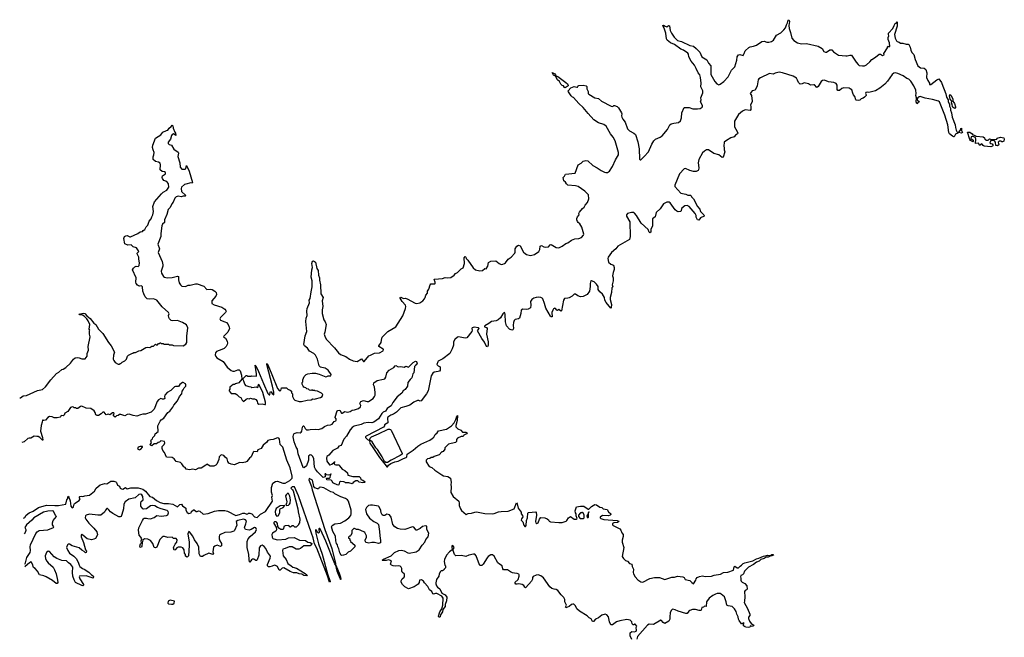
# Model space of a CAD drawing. Extents: x 2240384 to 2404287, y 351326 to 526670.
# Tile 172 of 256: x 2253239 to 2268573, y 458944 to 468563. Entities that reach past the tile are written whole.
import ezdxf

# ---------------------------------------------------------------- set-up
doc = ezdxf.new("R2010")
doc.units = 0

msp = doc.modelspace()

# ---------------------------------------------------------------- linework, layer by layer
at = {"layer": '0CON20XD'}
for points in [[(2257799, 464801), (2257815, 464810), (2257846, 464786), (2257869, 464689), (2257889, 464655), (2257893, 464585), (2257906, 464545), (2257906, 464505), (2257924, 464435), (2257931, 464295), (2257968, 464238), (2257949, 464185), (2257962, 464095), (2257952, 464045), (2257952, 463985), (2257975, 463888), (2257995, 463857), (2258010, 463815), (2257991, 463699), (2257980, 463665), (2257989, 463635), (2258013, 463585), (2258141, 463451), (2258205, 463374), (2258235, 463350), (2258318, 463315), (2258378, 463278), (2258435, 463248), (2258495, 463242), (2258565, 463282), (2258595, 463238), (2258605, 463237), (2258675, 463330), (2258705, 463336), (2258765, 463370), (2258845, 463376), (2258902, 463408), (2258907, 463425), (2258901, 463431), (2258833, 463475), (2258830, 463485), (2258868, 463535), (2258877, 463603), (2258885, 463620), (2258972, 463705), (2259095, 463778), (2259208, 463952), (2259246, 464064), (2259253, 464097), (2259250, 464115), (2259196, 464175), (2259166, 464225), (2259165, 464237), (2259175, 464240), (2259215, 464223), (2259243, 464227), (2259275, 464218), (2259396, 464146), (2259425, 464143), (2259471, 464155), (2259516, 464184), (2259544, 464215), (2259556, 464235), (2259566, 464274), (2259588, 464305), (2259588, 464335), (2259612, 464368), (2259630, 464435), (2259643, 464447), (2259705, 464450), (2259710, 464455), (2259709, 464475), (2259694, 464515), (2259697, 464523), (2259825, 464532), (2259867, 464547), (2259905, 464542), (2259955, 464548), (2260005, 464582), (2260025, 464608), (2260058, 464625), (2260115, 464683), (2260145, 464701), (2260164, 464765), (2260162, 464855), (2260175, 464877), (2260187, 464867), (2260195, 464843), (2260219, 464819), (2260300, 464700), (2260338, 464668), (2260405, 464653), (2260445, 464658), (2260484, 464686), (2260506, 464684), (2260528, 464725), (2260539, 464781), (2260575, 464801), (2260655, 464810), (2260706, 464766), (2260735, 464751), (2260765, 464753), (2260789, 464765), (2260806, 464775), (2260845, 464835), (2260895, 464863), (2260950, 464925), (2260956, 464945), (2260954, 464996), (2260984, 465036), (2261005, 465050), (2261035, 465043), (2261086, 464945), (2261110, 464920), (2261132, 464905), (2261195, 464891), (2261255, 464908), (2261326, 464955), (2261341, 464985), (2261344, 465036), (2261364, 465046), (2261404, 465024), (2261435, 465020), (2261475, 465028), (2261503, 465057), (2261515, 465060), (2261595, 465017), (2261635, 465010), (2261685, 465034), (2261745, 465076), (2261775, 465086), (2261835, 465130), (2261885, 465149), (2261946, 465154), (2261987, 465173), (2262020, 465205), (2262026, 465225), (2261992, 465332), (2261964, 465384), (2261937, 465405), (2261925, 465422), (2261917, 465445), (2261918, 465465), (2261928, 465495), (2261950, 465525), (2261949, 465545), (2261956, 465565), (2262004, 465625), (2262030, 465645), (2262044, 465675), (2262083, 465717), (2262101, 465775), (2262098, 465835), (2262043, 465893), (2261935, 465966), (2261895, 465976), (2261775, 465986), (2261754, 466005), (2261740, 466035), (2261712, 466055), (2261702, 466105), (2261722, 466125), (2261740, 466155), (2261891, 466175), (2261938, 466302), (2261985, 466330), (2262015, 466359), (2262055, 466371), (2262085, 466366), (2262164, 466294), (2262235, 466257), (2262297, 466215), (2262345, 466186), (2262365, 466181), (2262395, 466184), (2262425, 466203), (2262470, 466275), (2262518, 466382), (2262565, 466460), (2262566, 466494), (2262512, 466675), (2262481, 466735), (2262438, 466788), (2262375, 466903), (2262335, 466931), (2262255, 466956), (2262182, 467002), (2262090, 467100), (2262015, 467196), (2261946, 467256), (2261865, 467350), (2261850, 467355), (2261828, 467375), (2261785, 467442), (2261783, 467455), (2261825, 467503), (2261875, 467525), (2261918, 467512), (2261926, 467514), (2261935, 467532), (2261945, 467538), (2262014, 467544), (2262060, 467535), (2262070, 467525), (2262073, 467485), (2262090, 467445), (2262092, 467415), (2262103, 467403), (2262195, 467346), (2262252, 467335), (2262298, 467295), (2262452, 467215), (2262475, 467210), (2262493, 467227), (2262505, 467228), (2262545, 467212), (2262565, 467192), (2262613, 467115), (2262619, 467095), (2262612, 467065), (2262616, 467045), (2262631, 467015), (2262668, 466968), (2262703, 466863), (2262735, 466831), (2262805, 466797), (2262829, 466775), (2262865, 466662), (2262885, 466550), (2262893, 466393), (2262903, 466383), (2262915, 466383), (2262964, 466435), (2263034, 466506), (2263085, 466627), (2263114, 466676), (2263140, 466700), (2263215, 466735), (2263244, 466755), (2263328, 466855), (2263366, 466924), (2263385, 466939), (2263425, 466954), (2263498, 466962), (2263532, 466988), (2263547, 467033), (2263550, 467115), (2263585, 467197), (2263666, 467196), (2263725, 467176), (2263795, 467176), (2263835, 467179), (2263867, 467203), (2263874, 467215), (2263871, 467225), (2263844, 467285), (2263851, 467315), (2263846, 467345), (2263876, 467426), (2263879, 467455), (2263848, 467515), (2263851, 467575), (2263843, 467665), (2263829, 467705), (2263807, 467737), (2263777, 467805), (2263746, 467856), (2263695, 467915), (2263661, 467985), (2263655, 468025), (2263645, 468043), (2263575, 468091), (2263535, 468104), (2263435, 468176), (2263375, 468201), (2263324, 468245), (2263314, 468265), (2263302, 468355), (2263283, 468415), (2263254, 468475), (2263265, 468476), (2263290, 468460), (2263315, 468454), (2263345, 468472), (2263358, 468468), (2263371, 468395), (2263391, 468351), (2263433, 468293), (2263485, 468241), (2263544, 468225), (2263675, 468160), (2263735, 468150), (2263775, 468113), (2263830, 468055), (2263863, 467983), (2263938, 467938), (2263966, 467885), (2264004, 467845), (2264005, 467712), (2264065, 467600), (2264095, 467566), (2264125, 467550), (2264150, 467560), (2264207, 467603), (2264275, 467672), (2264324, 467775), (2264375, 467828), (2264408, 467935), (2264415, 467986), (2264435, 468014), (2264455, 468021), (2264505, 468006), (2264522, 468035), (2264535, 468077), (2264595, 468131), (2264615, 468141), (2264665, 468149), (2264712, 468168), (2264795, 468226), (2264835, 468231), (2264875, 468214), (2264905, 468214), (2264948, 468222), (2264978, 468242), (2265026, 468324), (2265095, 468360), (2265142, 468405), (2265164, 468436), (2265180, 468485), (2265198, 468515), (2265205, 468556), (2265215, 468563), (2265226, 468534), (2265216, 468475), (2265222, 468425), (2265244, 468364), (2265264, 468275), (2265295, 468240), (2265355, 468203), (2265415, 468188), (2265495, 468192), (2265675, 468152), (2265736, 468116), (2265765, 468070), (2265788, 468058), (2265805, 468058), (2265855, 468092), (2265885, 468092), (2265915, 468062), (2265991, 468011), (2266105, 467998), (2266125, 467998), (2266167, 468013), (2266195, 468010), (2266248, 467935), (2266265, 467900), (2266297, 467867), (2266315, 467852), (2266365, 467843), (2266395, 467843), (2266425, 467858), (2266478, 467905), (2266510, 467945), (2266565, 467978), (2266624, 468026), (2266645, 468028), (2266675, 468003), (2266700, 468015), (2266698, 468035), (2266752, 468125), (2266755, 468140), (2266765, 468150), (2266775, 468140), (2266790, 468145), (2266787, 468205), (2266764, 468254), (2266766, 468285), (2266777, 468313), (2266769, 468335), (2266772, 468355), (2266836, 468424), (2266857, 468475), (2266875, 468502), (2266890, 468510), (2266905, 468530), (2266906, 468465), (2266862, 468335), (2266872, 468275), (2266894, 468235), (2266905, 468222), (2266934, 468214), (2266955, 468198), (2266995, 468200), (2267043, 468183), (2267075, 468182), (2267086, 468176), (2267106, 468136), (2267115, 468090), (2267135, 468050), (2267162, 468022), (2267184, 467944), (2267227, 467847), (2267247, 467827), (2267270, 467815), (2267325, 467808), (2267352, 467785), (2267367, 467735), (2267363, 467665), (2267380, 467615), (2267407, 467577), (2267408, 467555), (2267428, 467552), (2267524, 467626), (2267555, 467641), (2267595, 467586), (2267599, 467569), (2267661, 467411), (2267672, 467355), (2267697, 467315), (2267697, 467285), (2267719, 467245), (2267719, 467215), (2267734, 467185), (2267734, 467154), (2267749, 467115), (2267763, 467045), (2267809, 466925), (2267811, 466885), (2267823, 466843), (2267841, 466811), (2267850, 466805), (2267850, 466795), (2267815, 466782), (2267795, 466740), (2267785, 466738), (2267765, 466748), (2267721, 466785), (2267707, 466805), (2267694, 466925), (2267648, 467078), (2267563, 467285), (2267548, 467295), (2267455, 467321), (2267339, 467339), (2267265, 467366), (2267245, 467361), (2267221, 467339), (2267216, 467316), (2267250, 467285), (2267235, 467283), (2267212, 467255), (2267202, 467285), (2267204, 467345), (2267197, 467385), (2267202, 467415), (2267193, 467467), (2267165, 467534), (2267119, 467605), (2267088, 467638), (2267055, 467648), (2267000, 467690), (2266915, 467725), (2266875, 467734), (2266855, 467732), (2266825, 467710), (2266756, 467605), (2266713, 467557), (2266635, 467499), (2266565, 467457), (2266465, 467427), (2266435, 467434), (2266415, 467430), (2266410, 467415), (2266421, 467395), (2266420, 467385), (2266397, 467355), (2266375, 467339), (2266345, 467330), (2266321, 467309), (2266305, 467303), (2266268, 467308), (2266260, 467315), (2266248, 467368), (2266223, 467395), (2266215, 467420)], [(2266215, 467420), (2266199, 467469), (2266175, 467489), (2266155, 467496), (2266075, 467504), (2266045, 467491), (2266005, 467462), (2265980, 467460), (2265972, 467475), (2265972, 467545), (2265955, 467569), (2265920, 467585), (2265835, 467598), (2265775, 467620), (2265743, 467615), (2265719, 467601), (2265673, 467525), (2265655, 467509), (2265617, 467547), (2265605, 467551), (2265557, 467543), (2265524, 467564), (2265455, 467579), (2265425, 467563), (2265395, 467560), (2265367, 467585), (2265355, 467620), (2265335, 467652), (2265286, 467686), (2265118, 467738), (2265065, 467744), (2265005, 467731), (2264975, 467713), (2264915, 467726), (2264775, 467659), (2264749, 467641), (2264739, 467625), (2264725, 467533), (2264692, 467468), (2264675, 467458), (2264645, 467454), (2264616, 467415), (2264635, 467385), (2264646, 467294), (2264645, 467282), (2264620, 467235), (2264627, 467207), (2264627, 467163), (2264615, 467151), (2264535, 467159), (2264495, 467141), (2264436, 467085), (2264374, 466985), (2264373, 466893), (2264415, 466823), (2264423, 466797), (2264420, 466785), (2264385, 466764), (2264365, 466741), (2264315, 466724), (2264246, 466684), (2264213, 466655), (2264203, 466595), (2264211, 466565), (2264210, 466535), (2264220, 466505), (2264195, 466420), (2264180, 466415), (2264128, 466458), (2264050, 466480), (2263966, 466536), (2263935, 466534), (2263905, 466518), (2263875, 466489), (2263818, 466385), (2263804, 466335), (2263814, 466255), (2263813, 466227), (2263806, 466214), (2263775, 466200), (2263735, 466197), (2263675, 466213), (2263610, 466245), (2263585, 466240), (2263514, 466165), (2263440, 465985), (2263444, 465965), (2263535, 465862), (2263615, 465847), (2263645, 465830), (2263685, 465830), (2263698, 465818), (2263700, 465805), (2263733, 465773), (2263796, 465655), (2263831, 465611), (2263844, 465575), (2263893, 465525), (2263899, 465515), (2263898, 465505), (2263841, 465479), (2263815, 465441), (2263795, 465446), (2263777, 465485), (2263776, 465516), (2263761, 465545), (2263664, 465655), (2263635, 465669), (2263600, 465665), (2263551, 465629), (2263535, 465578), (2263495, 465571), (2263471, 465581), (2263445, 465604), (2263369, 465709), (2263355, 465720), (2263315, 465721), (2263265, 465693), (2263216, 465615), (2263151, 465559), (2263137, 465495), (2263095, 465460), (2263093, 465355), (2263070, 465295), (2263066, 465255), (2263055, 465246), (2263043, 465253), (2263026, 465296), (2262920, 465395), (2262846, 465516), (2262815, 465552), (2262802, 465562), (2262765, 465561), (2262705, 465544), (2262691, 465525), (2262691, 465505), (2262741, 465415), (2262746, 465185), (2262735, 465141), (2262553, 465037), (2262521, 464995), (2262455, 464935), (2262402, 464865), (2262399, 464845), (2262411, 464785), (2262445, 464758), (2262485, 464738), (2262499, 464705), (2262498, 464675), (2262480, 464625), (2262472, 464575), (2262482, 464545), (2262484, 464495), (2262466, 464436), (2262478, 464405), (2262459, 464385), (2262456, 464315), (2262433, 464237), (2262434, 464205), (2262457, 464125), (2262452, 464078), (2262445, 464072), (2262371, 464161), (2262352, 464195), (2262346, 464235), (2262318, 464288), (2262275, 464324), (2262249, 464359), (2262246, 464406), (2262224, 464444), (2262185, 464478), (2262142, 464498), (2262133, 464497), (2262123, 464455), (2262126, 464406), (2262114, 464336), (2262075, 464281), (2262015, 464254), (2261975, 464248), (2261930, 464260), (2261895, 464288), (2261875, 464290), (2261842, 464255), (2261798, 464232), (2261775, 464224), (2261725, 464222), (2261709, 464195), (2261675, 464031), (2261665, 464021), (2261635, 464047), (2261615, 464033), (2261605, 464037), (2261585, 464064), (2261575, 464068), (2261555, 464061), (2261540, 464040), (2261527, 464005), (2261530, 463935), (2261515, 463937), (2261507, 463945), (2261432, 464072), (2261414, 464145), (2261386, 464215), (2261378, 464225), (2261354, 464234), (2261315, 464240), (2261285, 464238), (2261245, 464224), (2261213, 464205), (2261194, 464175), (2261202, 464115), (2261195, 464077), (2261157, 464055), (2261131, 464051), (2261075, 464055), (2261050, 464040), (2261043, 463985), (2261024, 463915), (2261005, 463902), (2260955, 463893), (2260941, 463879), (2260928, 463845), (2260922, 463808), (2260931, 463755), (2260918, 463735), (2260905, 463728), (2260865, 463742), (2260821, 463795), (2260807, 463855), (2260802, 463972), (2260796, 463996), (2260785, 464001), (2260765, 463981), (2260728, 463922), (2260690, 463890), (2260658, 463872), (2260585, 463865), (2260547, 463833), (2260484, 463795), (2260476, 463785), (2260480, 463780), (2260509, 463769), (2260518, 463755), (2260508, 463665), (2260534, 463546), (2260536, 463494), (2260525, 463468), (2260511, 463475), (2260480, 463540), (2260435, 463600), (2260370, 463715), (2260372, 463728), (2260396, 463755), (2260383, 463763), (2260315, 463775), (2260288, 463765), (2260279, 463755), (2260287, 463725), (2260281, 463705), (2260205, 463606), (2260175, 463601), (2260075, 463626), (2260055, 463617), (2260015, 463581), (2259994, 463546), (2259994, 463495), (2259976, 463435), (2259938, 463362), (2259830, 463280), (2259755, 463246), (2259749, 463235), (2259734, 463194), (2259755, 463170), (2259790, 463155), (2259790, 463105), (2259775, 463090), (2259755, 463082), (2259695, 463072), (2259675, 463057), (2259645, 463017), (2259602, 462785), (2259574, 462736), (2259494, 462626), (2259475, 462623), (2259453, 462633), (2259435, 462632), (2259375, 462604), (2259315, 462561), (2259255, 462537), (2259175, 462517), (2259109, 462451), (2259059, 462421), (2259018, 462405), (2258975, 462374), (2258965, 462355), (2258970, 462285), (2258922, 462255), (2258920, 462235), (2258905, 462216), (2258633, 462077), (2258624, 462065), (2258627, 462055), (2258655, 462024), (2258685, 462010), (2258698, 462045), (2258719, 462065), (2258829, 462111), (2258978, 462185), (2258998, 462188), (2259015, 462183), (2259025, 462170), (2259194, 461805), (2259194, 461795), (2259166, 461775), (2259027, 461704), (2258965, 461664), (2258942, 461665), (2258923, 461683), (2258884, 461755), (2258809, 461869), (2258785, 461896), (2258730, 461990), (2258703, 462007), (2258691, 461999), (2258688, 461985), (2258692, 461965), (2258741, 461901), (2258844, 461744), (2258945, 461613), (2258955, 461599), (2258965, 461600), (2258983, 461627), (2259021, 461649), (2259082, 461678), (2259131, 461685), (2259215, 461729), (2259257, 461743), (2259267, 461755), (2259274, 461796), (2259365, 461856), (2259440, 461920), (2259489, 461951), (2259629, 462015), (2259665, 462039), (2259687, 462063), (2259708, 462102), (2259741, 462129), (2259761, 462159), (2259884, 462186), (2259965, 462237), (2260008, 462282), (2260031, 462335), (2260045, 462390), (2260055, 462400), (2260052, 462322), (2260033, 462245), (2260034, 462224), (2260061, 462191), (2260108, 462168), (2260135, 462140), (2260185, 462138), (2260208, 462128), (2260200, 462115), (2260155, 462090), (2260145, 462072), (2260115, 462072), (2260060, 462045), (2260040, 462025), (2260040, 461995), (2260025, 461980), (2259915, 461950), (2259860, 461895), (2259860, 461875), (2259835, 461840), (2259825, 461830), (2259815, 461830), (2259770, 461785), (2259695, 461758), (2259675, 461742), (2259648, 461742), (2259625, 461730), (2259590, 461725), (2259570, 461705), (2259570, 461675), (2259618, 461605), (2259658, 461589), (2259705, 461546), (2259813, 461473), (2259838, 461458), (2259905, 461447), (2259950, 461420), (2259957, 461355), (2259952, 461325), (2259957, 461287), (2259955, 461199), (2259992, 461135), (2260076, 461066), (2260085, 461035), (2260085, 460995), (2260103, 460943), (2260119, 460919), (2260195, 460856), (2260225, 460870), (2260275, 460877), (2260327, 460895), (2260355, 460900), (2260485, 460873), (2260595, 460868), (2260628, 460872), (2260694, 460896), (2260735, 460904), (2260845, 460907), (2260942, 460945), (2260975, 461037), (2260986, 461025), (2261003, 460953), (2261048, 460895), (2261050, 460865), (2261072, 460842), (2261075, 460820), (2261052, 460788), (2261048, 460768), (2261075, 460743), (2261088, 460688), (2261105, 460668), (2261119, 460671), (2261126, 460684), (2261134, 460765), (2261149, 460805), (2261154, 460875), (2261165, 460887), (2261275, 460900), (2261285, 460895), (2261286, 460845), (2261272, 460745), (2261278, 460728), (2261295, 460716), (2261315, 460729), (2261335, 460784), (2261355, 460810), (2261415, 460803), (2261455, 460791), (2261476, 460776), (2261486, 460755), (2261504, 460744), (2261635, 460730), (2261685, 460732), (2261748, 460752), (2261762, 460765), (2261785, 460807), (2261815, 460827), (2261874, 460784), (2261905, 460782), (2261920, 460795), (2261903, 460835), (2261903, 460865), (2261895, 460885), (2261892, 460915), (2261910, 460975), (2261975, 460987), (2262025, 460986), (2262095, 460938), (2262105, 460938), (2262145, 460982), (2262197, 461013), (2262224, 461005), (2262273, 460973), (2262303, 460965), (2262327, 460947), (2262388, 460935), (2262410, 460900), (2262448, 460865), (2262446, 460855), (2262435, 460847), (2262407, 460837), (2262315, 460842), (2262280, 460815), (2262280, 460805), (2262290, 460795), (2262335, 460780), (2262545, 460765), (2262568, 460755), (2262567, 460743)], [(2261735, 467504), (2261722, 467505), (2261710, 467535), (2261685, 467540), (2261665, 467560), (2261645, 467600), (2261617, 467627), (2261583, 467683), (2261551, 467701), (2261530, 467740), (2261575, 467720), (2261586, 467705), (2261588, 467688), (2261620, 467680), (2261747, 467587), (2261772, 467562), (2261781, 467545), (2261779, 467535), (2261735, 467504)], [(2267805, 467182), (2267775, 467194), (2267764, 467205), (2267759, 467245), (2267750, 467265), (2267754, 467295), (2267731, 467325), (2267722, 467378), (2267725, 467400), (2267748, 467385), (2267772, 467325), (2267772, 467295), (2267800, 467260), (2267814, 467205), (2267812, 467188), (2267805, 467182)], [(2253239, 462672), (2253250, 462675), (2253293, 462707), (2253345, 462710), (2253515, 462786), (2253595, 462801), (2253641, 462845), (2253722, 462955), (2253815, 463052), (2253850, 463075), (2253893, 463117), (2253915, 463120), (2253960, 463145), (2254032, 463215), (2254078, 463275), (2254105, 463298), (2254145, 463302), (2254167, 463297), (2254205, 463282), (2254245, 463280), (2254257, 463283), (2254275, 463300), (2254288, 463325), (2254292, 463365), (2254310, 463415), (2254303, 463475), (2254338, 463625), (2254328, 463665), (2254328, 463715), (2254332, 463725), (2254322, 463745), (2254330, 463815), (2254304, 463875), (2254287, 463905), (2254245, 463944), (2254215, 463960), (2254178, 463965), (2254160, 463975), (2254235, 463994), (2254254, 463985), (2254283, 463953), (2254337, 463907), (2254395, 463838), (2254425, 463815), (2254465, 463742), (2254536, 463676), (2254622, 463535), (2254662, 463485), (2254718, 463385), (2254701, 463339), (2254697, 463275), (2254703, 463255), (2254728, 463225), (2254775, 463200), (2254795, 463200), (2254805, 463210), (2254815, 463210), (2254833, 463227), (2254875, 463250), (2254900, 463275), (2254920, 463325), (2254934, 463336), (2254975, 463360), (2254988, 463362), (2254995, 463370), (2255005, 463370), (2255015, 463380), (2255045, 463380), (2255093, 463407), (2255125, 463412), (2255205, 463458), (2255225, 463462), (2255265, 463460), (2255295, 463480), (2255325, 463480), (2255355, 463510), (2255365, 463500), (2255385, 463500), (2255402, 463518), (2255418, 463522), (2255425, 463530), (2255438, 463528), (2255445, 463520), (2255475, 463520), (2255485, 463510), (2255555, 463510), (2255565, 463500), (2255615, 463498), (2255635, 463490), (2255785, 463482), (2255825, 463508), (2255841, 463535), (2255841, 463635), (2255857, 463765), (2255835, 463809), (2255775, 463849), (2255695, 463877), (2255625, 463871), (2255599, 463879), (2255574, 463904), (2255564, 463924), (2255558, 463955), (2255566, 463984), (2255556, 464005), (2255460, 464090), (2255375, 464193), (2255325, 464217), (2255255, 464209), (2255224, 464215), (2255195, 464245), (2255175, 464293), (2255158, 464335), (2255151, 464405), (2255135, 464416), (2255105, 464413), (2255089, 464419), (2255075, 464428), (2255053, 464455), (2255049, 464475), (2255052, 464545), (2254996, 464665), (2255013, 464695), (2255034, 464716), (2255055, 464723), (2255085, 464720), (2255101, 464735), (2255107, 464775), (2255093, 464835), (2255095, 464865), (2255068, 464915), (2255069, 464925), (2255093, 464955), (2255091, 464965), (2255060, 465010), (2255005, 465026), (2254976, 465056), (2254925, 465051), (2254875, 465074), (2254863, 465155), (2254874, 465186), (2254891, 465199), (2254915, 465204), (2254955, 465181), (2254965, 465181), (2255081, 465235), (2255115, 465257), (2255153, 465265), (2255162, 465278), (2255190, 465295), (2255211, 465339), (2255237, 465365), (2255254, 465425), (2255285, 465461), (2255299, 465491), (2255315, 465524), (2255322, 465575), (2255314, 465656), (2255339, 465725), (2255448, 465852), (2255475, 465876), (2255532, 465908), (2255564, 465955), (2255556, 466005), (2255543, 466025), (2255516, 466046), (2255485, 466058), (2255461, 466091), (2255458, 466105), (2255465, 466130), (2255509, 466161), (2255510, 466185), (2255495, 466194), (2255459, 466199), (2255427, 466225), (2255432, 466305), (2255425, 466330), (2255400, 466345), (2255356, 466356), (2255318, 466388), (2255316, 466425), (2255330, 466460), (2255336, 466495), (2255317, 466537), (2255310, 466575), (2255313, 466607), (2255355, 466716), (2255435, 466770), (2255471, 466809), (2255525, 466839), (2255545, 466842), (2255568, 466875), (2255600, 466900), (2255615, 466922), (2255625, 466908), (2255631, 466875), (2255655, 466814), (2255668, 466795), (2255669, 466761), (2255635, 466784), (2255613, 466777), (2255601, 466759), (2255586, 466704), (2255552, 466655), (2255552, 466635), (2255565, 466618), (2255605, 466608), (2255642, 466545), (2255708, 466498), (2255711, 466485), (2255700, 466435), (2255733, 466335), (2255739, 466265), (2255766, 466236), (2255815, 466233), (2255829, 466245), (2255835, 466290), (2255876, 466205), (2255930, 466025), (2255925, 466017), (2255905, 466021), (2255825, 466004), (2255805, 465994), (2255761, 465955), (2255754, 465935), (2255758, 465885), (2255827, 465823), (2255815, 465814), (2255787, 465817), (2255755, 465806), (2255705, 465814), (2255675, 465802), (2255655, 465785), (2255628, 465722), (2255607, 465695), (2255581, 465639), (2255554, 465605), (2255532, 465528), (2255496, 465445), (2255494, 465406), (2255465, 465379), (2255455, 465352), (2255436, 465235), (2255438, 465185), (2255393, 465065), (2255416, 464996), (2255396, 464935), (2255459, 464799), (2255469, 464745), (2255469, 464725), (2255444, 464645), (2255446, 464615), (2255477, 464565), (2255495, 464554), (2255535, 464544), (2255615, 464549), (2255695, 464567), (2255713, 464563), (2255713, 464513), (2255723, 464465), (2255743, 464433), (2255765, 464414), (2255820, 464410), (2255865, 464430), (2255895, 464431), (2255975, 464450), (2256005, 464447), (2256105, 464412), (2256155, 464360), (2256205, 464366), (2256235, 464359), (2256277, 464335), (2256299, 464315), (2256306, 464285), (2256292, 464258), (2256233, 464187), (2256229, 464165), (2256234, 464145), (2256270, 464120), (2256386, 464086), (2256435, 464053), (2256451, 464035), (2256454, 464025), (2256444, 464005), (2256366, 463925), (2256354, 463905), (2256364, 463884), (2256435, 463859), (2256458, 463845), (2256484, 463815), (2256503, 463773), (2256506, 463755), (2256481, 463695), (2256417, 463635), (2256413, 463625), (2256445, 463601), (2256469, 463555), (2256476, 463525), (2256472, 463505), (2256457, 463473), (2256425, 463444), (2256386, 463424), (2256305, 463397), (2256289, 463375), (2256282, 463345), (2256293, 463315), (2256310, 463295), (2256408, 463238), (2256470, 463150), (2256535, 463098), (2256558, 463088), (2256585, 463088), (2256635, 463110), (2256655, 463110), (2256674, 463094), (2256694, 463025), (2256700, 462965), (2256650, 462905), (2256598, 462892), (2256585, 462880), (2256565, 462880), (2256512, 462838), (2256510, 462805), (2256502, 462798), (2256500, 462785), (2256535, 462740), (2256595, 462740), (2256620, 462725), (2256655, 462690), (2256685, 462680), (2256703, 462635), (2256725, 462618), (2256765, 462652), (2256785, 462662), (2256815, 462660), (2256835, 462668), (2256865, 462656), (2256895, 462658), (2256917, 462647), (2256935, 462620), (2256945, 462590), (2256965, 462577), (2257015, 462578), (2257055, 462568), (2257065, 462572), (2257065, 462608), (2257025, 462755), (2256975, 462868), (2256955, 462880), (2256945, 462830), (2256925, 462838), (2256855, 462830), (2256845, 462840), (2256813, 462843), (2256765, 462860), (2256744, 462884), (2256728, 462935), (2256718, 462955), (2256722, 462975), (2256765, 463020), (2256775, 463020), (2256785, 463010), (2256845, 463010), (2256855, 463018), (2256925, 463010), (2256928, 463045), (2256905, 463180), (2256915, 463172), (2256956, 463086), (2257035, 462895), (2257105, 462743), (2257125, 462720), (2257135, 462720), (2257138, 462762), (2257145, 462770), (2257155, 462768), (2257171, 462741), (2257195, 462720), (2257196, 462764), (2257178, 462855), (2257088, 463195), (2257088, 463202), (2257095, 463208), (2257105, 463188), (2257167, 463037), (2257255, 462821), (2257285, 462783), (2257305, 462790), (2257315, 462830), (2257395, 462830), (2257415, 462810), (2257450, 462795), (2257470, 462775), (2257473, 462753), (2257488, 462738), (2257488, 462695), (2257508, 462655), (2257525, 462638), (2257590, 462615), (2257626, 462614), (2257714, 462636), (2257776, 462644), (2257805, 462658), (2257823, 462653), (2257845, 462658), (2257925, 462678), (2257952, 462695), (2257958, 462725), (2257940, 462745), (2257875, 462778), (2257843, 462783), (2257835, 462790), (2257805, 462790), (2257795, 462798), (2257775, 462790), (2257753, 462793), (2257735, 462810), (2257713, 462813), (2257695, 462830), (2257665, 462840), (2257653, 462853), (2257640, 462885), (2257640, 462915), (2257650, 462925), (2257650, 462955), (2257670, 463005), (2257700, 463035), (2257725, 463048), (2257795, 463060), (2257845, 463057), (2257905, 463042), (2258005, 463003), (2258020, 463005), (2258042, 463018), (2258085, 463018), (2258088, 463035), (2258045, 463103), (2257996, 463135), (2257946, 463146), (2257922, 463152), (2257902, 463172), (2257879, 463275), (2257845, 463338), (2257819, 463365), (2257753, 463403), (2257721, 463445), (2257675, 463481), (2257663, 463503), (2257685, 463637), (2257713, 463705), (2257697, 463865), (2257702, 463915), (2257714, 463955), (2257710, 464025), (2257718, 464065), (2257750, 464155), (2257749, 464195), (2257765, 464220), (2257776, 464324), (2257792, 464405), (2257796, 464495), (2257781, 464555), (2257788, 464665), (2257798, 464705), (2257790, 464765), (2257799, 464801)], [(2267905, 466794), (2267860, 466805), (2267889, 466841), (2267895, 466870), (2267905, 466872), (2267906, 466835), (2267920, 466805), (2267905, 466794)], [(2268365, 466584), (2268260, 466595), (2268244, 466604), (2268225, 466628), (2268202, 466618), (2268195, 466603), (2268180, 466615), (2268175, 466640), (2268123, 466633), (2268132, 466705), (2268127, 466727), (2268082, 466742), (2268055, 466738), (2268052, 466715), (2268088, 466685), (2268090, 466665), (2268085, 466660), (2268045, 466683), (2268037, 466695), (2268001, 466809), (2268035, 466809), (2268072, 466785), (2268085, 466770), (2268105, 466767), (2268137, 466747), (2268245, 466740), (2268263, 466725), (2268271, 466701), (2268295, 466686), (2268322, 466688), (2268345, 466706), (2268375, 466698), (2268455, 466700), (2268463, 466717), (2268514, 466736), (2268564, 466724), (2268573, 466705), (2268565, 466670), (2268545, 466660), (2268535, 466660), (2268525, 466670), (2268495, 466670), (2268480, 466655), (2268487, 466613), (2268465, 466598), (2268442, 466602), (2268438, 466658), (2268418, 466678), (2268365, 466680), (2268350, 466645), (2268363, 466633), (2268385, 466630), (2268398, 466605), (2268388, 466592), (2268365, 466584)], [(2258195, 461314), (2258115, 461350), (2258106, 461376), (2258090, 461390), (2258025, 461398), (2258018, 461415), (2258025, 461422), (2258065, 461420), (2258077, 461433), (2258080, 461465), (2258090, 461485), (2258085, 461490), (2258068, 461472), (2258045, 461467), (2258013, 461473), (2258005, 461490), (2257995, 461492), (2257990, 461485), (2257998, 461468), (2257994, 461445), (2257965, 461434), (2257875, 461521), (2257845, 461564), (2257832, 461595), (2257818, 461728), (2257801, 461765), (2257785, 461782), (2257765, 461785), (2257736, 461765), (2257737, 461705), (2257707, 461615), (2257675, 461586), (2257665, 461583), (2257655, 461588), (2257575, 461804), (2257564, 461874), (2257545, 461905), (2257515, 461989), (2257499, 462065), (2257502, 462099), (2257515, 462116), (2257563, 462133), (2257605, 462126), (2257625, 462137), (2257634, 462155), (2257642, 462218), (2257655, 462239), (2257665, 462236), (2257686, 462195), (2257707, 462177), (2257735, 462174), (2257765, 462182), (2257845, 462186), (2257885, 462181), (2257945, 462194), (2257985, 462226), (2258031, 462249), (2258078, 462252), (2258105, 462261), (2258137, 462303), (2258162, 462315), (2258170, 462325), (2258170, 462345), (2258152, 462365), (2258152, 462375), (2258185, 462470), (2258195, 462477), (2258225, 462480), (2258250, 462435), (2258263, 462433), (2258301, 462459), (2258345, 462448), (2258385, 462460), (2258415, 462484), (2258455, 462488), (2258515, 462510), (2258547, 462535), (2258550, 462555), (2258537, 462585), (2258554, 462615), (2258595, 462634), (2258650, 462615), (2258674, 462616), (2258743, 462665), (2258767, 462693), (2258776, 462716), (2258777, 462757), (2258763, 462845), (2258750, 462875), (2258757, 462905), (2258805, 462943), (2258905, 462962), (2258925, 462971), (2258942, 462995), (2258959, 463065), (2258993, 463105), (2259066, 463144), (2259085, 463172), (2259095, 463177), (2259135, 463156), (2259175, 463163), (2259225, 463153), (2259255, 463166), (2259295, 463150), (2259365, 463222), (2259404, 463246), (2259419, 463239), (2259430, 463205), (2259426, 463195), (2259401, 463179), (2259389, 463161), (2259376, 463065), (2259364, 463046), (2259346, 462985), (2259319, 462961), (2259286, 462915), (2259277, 462855), (2259240, 462805), (2259213, 462785), (2259192, 462745), (2259120, 462690), (2259048, 462602), (2259025, 462551), (2258999, 462535), (2258962, 462508), (2258935, 462467), (2258900, 462450), (2258879, 462431), (2258825, 462347), (2258756, 462295), (2258725, 462285), (2258665, 462288), (2258599, 462281), (2258555, 462259), (2258448, 462232), (2258418, 462212), (2258384, 462176), (2258329, 462075), (2258289, 462031), (2258245, 461933), (2258210, 461920), (2258190, 461890), (2258118, 461852), (2258055, 461781), (2258025, 461759), (2258016, 461734), (2258022, 461685), (2258065, 461630), (2258075, 461628), (2258100, 461640), (2258132, 461668), (2258135, 461676), (2258145, 461678), (2258136, 461655), (2258136, 461645), (2258145, 461636), (2258165, 461629), (2258205, 461632), (2258215, 461628), (2258220, 461615), (2258263, 461563), (2258305, 461544), (2258343, 461505), (2258350, 461470), (2258426, 461446), (2258526, 461446), (2258545, 461430), (2258552, 461402), (2258585, 461390), (2258620, 461365), (2258607, 461353), (2258585, 461348), (2258528, 461358), (2258505, 461380), (2258475, 461380), (2258434, 461356), (2258415, 461333), (2258365, 461349), (2258315, 461350), (2258302, 461362), (2258287, 461367), (2258235, 461370), (2258222, 461358), (2258209, 461321), (2258195, 461314)], [(2253300, 460797), (2253318, 460812), (2253342, 460845), (2253389, 460881), (2253451, 460909), (2253533, 460967), (2253655, 461001), (2253789, 460999), (2253845, 460995), (2253958, 461015), (2253974, 461086), (2253990, 461105), (2253988, 461132), (2253995, 461140), (2254005, 461128), (2254025, 461068), (2254038, 460985), (2254055, 460958), (2254078, 460975), (2254086, 461015), (2254094, 461026), (2254168, 461075), (2254179, 461099), (2254168, 461125), (2254177, 461135), (2254195, 461141), (2254225, 461136), (2254255, 461147), (2254325, 461160), (2254405, 461221), (2254429, 461265), (2254495, 461320), (2254565, 461339), (2254596, 461335), (2254656, 461374), (2254706, 461376), (2254737, 461367), (2254748, 461355), (2254764, 461314), (2254795, 461299), (2254806, 461266), (2254825, 461255), (2254848, 461252), (2254885, 461275), (2254915, 461254), (2254971, 461271), (2255085, 461271), (2255155, 461252), (2255200, 461220), (2255265, 461137), (2255305, 461125), (2255370, 461075), (2255425, 461044), (2255485, 461030), (2255557, 461027), (2255625, 461015), (2255695, 460978), (2255735, 461011), (2255758, 461018), (2255775, 460989), (2255827, 460955), (2255829, 460925), (2255845, 460888), (2255874, 460874), (2255908, 460885), (2255917, 460905), (2255945, 460930), (2255955, 460929), (2255985, 460902), (2256005, 460902), (2256025, 460914), (2256045, 460910), (2256095, 460862), (2256175, 460873), (2256275, 460907), (2256335, 460919), (2256435, 460918), (2256477, 460907), (2256605, 460839), (2256665, 460855), (2256715, 460879), (2256738, 460878), (2256776, 460864), (2256794, 460866), (2256805, 460878), (2256823, 460877), (2256852, 460865), (2256895, 460820), (2256935, 460812), (2256988, 460862), (2257068, 460902), (2257174, 461065), (2257168, 461125), (2257174, 461155), (2257162, 461205), (2257162, 461275), (2257184, 461346), (2257221, 461369), (2257255, 461375), (2257335, 461344), (2257374, 461345), (2257445, 461385), (2257485, 461424), (2257485, 461453), (2257450, 461585), (2257400, 461705), (2257336, 461905), (2257298, 461945), (2257285, 462030), (2257275, 462047), (2257255, 462052), (2257185, 462027), (2257145, 462021), (2257105, 462008), (2257088, 461982), (2257029, 461935), (2257000, 461885), (2256950, 461865), (2256936, 461834), (2256885, 461838), (2256874, 461826), (2256844, 461756), (2256816, 461734), (2256776, 461684), (2256755, 461673), (2256705, 461663), (2256664, 461666), (2256585, 461632), (2256535, 461640), (2256498, 461658), (2256482, 461682), (2256468, 461725), (2256437, 461747), (2256416, 461776), (2256377, 461787), (2256344, 461756), (2256338, 461715), (2256308, 461642), (2256294, 461626), (2256265, 461611), (2256205, 461610), (2256155, 461642), (2256138, 461625), (2256065, 461580), (2256024, 461576), (2255975, 461554), (2255935, 461564), (2255886, 461554), (2255832, 461562), (2255815, 461587), (2255797, 461597), (2255766, 461646), (2255745, 461668), (2255675, 461684), (2255644, 461724), (2255615, 461742), (2255525, 461748), (2255493, 461823), (2255467, 461855), (2255457, 461885), (2255460, 461915), (2255491, 461949), (2255502, 461975), (2255496, 461996), (2255435, 462002), (2255416, 461984), (2255395, 461980), (2255372, 461958), (2255335, 461957), (2255295, 461928), (2255274, 461934), (2255270, 461945), (2255290, 461975), (2255282, 462005), (2255290, 462025), (2255310, 462035), (2255312, 462055), (2255343, 462087), (2255350, 462115), (2255395, 462150), (2255393, 462235), (2255428, 462312), (2255445, 462331), (2255485, 462357), (2255548, 462445), (2255575, 462465), (2255625, 462526), (2255641, 462559), (2255695, 462627), (2255728, 462692), (2255765, 462734), (2255767, 462775), (2255785, 462796), (2255800, 462830), (2255826, 462854), (2255827, 462877), (2255820, 462890), (2255785, 462912), (2255775, 462912), (2255735, 462883), (2255715, 462851), (2255668, 462852), (2255652, 462845), (2255595, 462790), (2255534, 462756), (2255500, 462715), (2255493, 462695), (2255498, 462665), (2255486, 462654), (2255465, 462653), (2255435, 462662), (2255402, 462645), (2255380, 462615), (2255333, 462495), (2255285, 462449), (2255199, 462421), (2255155, 462420), (2255120, 462410), (2255065, 462386), (2255005, 462398), (2254945, 462419), (2254915, 462416), (2254875, 462392), (2254815, 462412), (2254795, 462412), (2254775, 462398), (2254748, 462392), (2254725, 462372), (2254702, 462395), (2254702, 462415), (2254710, 462425), (2254705, 462438), (2254685, 462438), (2254645, 462410), (2254615, 462418), (2254585, 462410), (2254555, 462448), (2254535, 462448), (2254508, 462422), (2254465, 462401), (2254445, 462399), (2254425, 462408), (2254417, 462445), (2254399, 462469), (2254345, 462507), (2254275, 462512), (2254205, 462542), (2254185, 462538), (2254145, 462510), (2254125, 462510), (2254115, 462520), (2254085, 462520), (2254078, 462528), (2254055, 462532), (2254045, 462530), (2254032, 462525), (2253990, 462460), (2253940, 462435), (2253930, 462405), (2253915, 462392), (2253885, 462400), (2253880, 462385), (2253867, 462373), (2253825, 462361), (2253775, 462360), (2253747, 462377), (2253705, 462382), (2253675, 462368), (2253640, 462325), (2253615, 462320), (2253607, 462327), (2253594, 462326), (2253590, 462295), (2253573, 462245), (2253561, 462155), (2253596, 462055), (2253600, 462015), (2253595, 462013), (2253555, 462054), (2253525, 462072), (2253505, 462070), (2253467, 462077), (2253415, 462048), (2253385, 462048), (2253365, 462039), (2253309, 461989), (2253271, 461980)], [(2255105, 461864), (2255126, 461875), (2255150, 461905), (2255150, 461915), (2255115, 461917), (2255082, 461905), (2255075, 461880), (2255105, 461864)], [(2262775, 458908), (2262746, 458966), (2262747, 459013), (2262774, 459035), (2262815, 459029), (2262839, 459041), (2262846, 459055), (2262840, 459095), (2262852, 459115), (2262827, 459147), (2262815, 459150), (2262805, 459140), (2262795, 459140), (2262780, 459155), (2262770, 459185), (2262745, 459212), (2262695, 459220), (2262585, 459200), (2262535, 459183), (2262472, 459138), (2262448, 459138), (2262424, 459184), (2262407, 459265), (2262385, 459292), (2262355, 459302), (2262305, 459287), (2262255, 459248), (2262205, 459226), (2262178, 459192), (2262159, 459189), (2262139, 459229), (2262107, 459247), (2262079, 459279), (2261955, 459352), (2261917, 459387), (2261894, 459434), (2261869, 459459), (2261855, 459462), (2261835, 459455), (2261794, 459425), (2261743, 459403), (2261741, 459415), (2261756, 459446), (2261728, 459495), (2261728, 459535), (2261712, 459565), (2261674, 459604), (2261622, 459672), (2261596, 459686), (2261564, 459694), (2261526, 459706), (2261495, 459732), (2261395, 459869), (2261355, 459899), (2261315, 459916), (2261285, 459914), (2261238, 459892), (2261227, 459875), (2261225, 459850), (2261211, 459819), (2261122, 459718), (2261115, 459716), (2261105, 459724), (2261090, 459750), (2261065, 459766), (2261015, 459778), (2260985, 459771), (2260964, 459774), (2260952, 459795), (2261001, 459845), (2261016, 459895), (2261019, 459915), (2261013, 459925), (2260985, 459940), (2260945, 459941), (2260915, 459950), (2260885, 459962), (2260835, 459994), (2260775, 459996), (2260765, 460008), (2260755, 460056), (2260711, 460081), (2260686, 460105), (2260626, 460206), (2260605, 460227), (2260575, 460230), (2260537, 460203), (2260518, 460182), (2260458, 460082), (2260435, 460060), (2260405, 460060), (2260386, 460116), (2260348, 460215), (2260325, 460237), (2260305, 460238), (2260235, 460222), (2260185, 460201), (2260121, 460219), (2260033, 460213), (2260010, 460235), (2259988, 460295), (2259990, 460315), (2260003, 460337), (2260002, 460355), (2259985, 460373), (2259971, 460369), (2259967, 460355), (2259972, 460308), (2259933, 460277), (2259887, 460225), (2259853, 460155), (2259852, 460125), (2259862, 460065), (2259870, 460055), (2259870, 460025), (2259850, 460005), (2259845, 459990), (2259835, 459990), (2259825, 459980), (2259805, 459980), (2259792, 459968), (2259772, 459935), (2259768, 459895), (2259732, 459845), (2259719, 459791), (2259718, 459775), (2259729, 459745), (2259744, 459725), (2259781, 459701), (2259813, 459633), (2259866, 459606), (2259889, 459569), (2259887, 459513), (2259865, 459455), (2259863, 459425), (2259831, 459379), (2259825, 459338), (2259795, 459292), (2259785, 459265), (2259775, 459256), (2259765, 459260), (2259760, 459275), (2259781, 459339), (2259812, 459385), (2259828, 459445), (2259835, 459555), (2259815, 459587), (2259735, 459625), (2259715, 459628), (2259685, 459618), (2259671, 459621), (2259656, 459655), (2259621, 459681), (2259596, 459735), (2259545, 459792), (2259530, 459820), (2259495, 459841), (2259467, 459835), (2259459, 459795), (2259446, 459774), (2259385, 459730), (2259295, 459700), (2259235, 459728), (2259202, 459765), (2259182, 459805), (2259182, 459825), (2259197, 459853), (2259225, 459880), (2259232, 459895), (2259232, 459915), (2259230, 459925), (2259195, 459960), (2259188, 459975), (2259188, 460015), (2259180, 460035), (2259165, 460050), (2259146, 460056), (2259097, 460053), (2259055, 460058), (2259028, 460068), (2259012, 460085), (2259032, 460135), (2258985, 460149), (2258945, 460141), (2258891, 460141), (2258882, 460145), (2258907, 460163), (2259027, 460215), (2259077, 460263), (2259145, 460297), (2259185, 460300), (2259225, 460291), (2259285, 460260), (2259304, 460256), (2259415, 460274), (2259461, 460305), (2259509, 460381), (2259547, 460425), (2259564, 460466), (2259601, 460509), (2259611, 460565), (2259579, 460625), (2259578, 460675), (2259561, 460681), (2259515, 460669), (2259475, 460637), (2259425, 460610), (2259412, 460612), (2259375, 460660), (2259355, 460662), (2259235, 460623), (2259166, 460626), (2259125, 460639), (2259084, 460664), (2259052, 460702), (2259023, 460815), (2258999, 460849), (2258979, 460859), (2258955, 460860), (2258925, 460843), (2258900, 460840), (2258885, 460852), (2258868, 460885), (2258862, 460918), (2258839, 460975), (2258827, 460985), (2258735, 461004), (2258705, 461004), (2258674, 460996), (2258641, 460965), (2258624, 460935), (2258638, 460868), (2258688, 460798), (2258755, 460748), (2258805, 460724), (2258825, 460699), (2258845, 460590), (2258846, 460526), (2258858, 460452), (2258856, 460414), (2258825, 460403), (2258765, 460420), (2258725, 460420), (2258675, 460408), (2258635, 460418), (2258623, 460433), (2258622, 460455), (2258638, 460505), (2258638, 460525), (2258632, 460545), (2258612, 460575), (2258597, 460587), (2258515, 460622), (2258485, 460622), (2258455, 460640), (2258445, 460638), (2258410, 460605), (2258412, 460565), (2258395, 460530), (2258385, 460520), (2258375, 460520), (2258360, 460505), (2258360, 460495), (2258380, 460475), (2258380, 460455), (2258390, 460445), (2258390, 460435), (2258458, 460378), (2258458, 460355), (2258390, 460285), (2258355, 460270), (2258318, 460235), (2258281, 460221), (2258255, 460216), (2258245, 460222), (2258225, 460261), (2258211, 460321), (2258192, 460355), (2258187, 460385), (2258175, 460405), (2258162, 460445), (2258158, 460518), (2258115, 460590), (2258096, 460665), (2258105, 460686), (2258145, 460711), (2258235, 460724), (2258302, 460758), (2258366, 460804), (2258395, 460839), (2258403, 460865), (2258401, 460925), (2258360, 461065), (2258346, 461085), (2258315, 461108), (2258242, 461132), (2258147, 461177), (2258125, 461197), (2258085, 461208), (2257975, 461270), (2257925, 461284), (2257904, 461275), (2257892, 461258), (2257875, 461254), (2257835, 461274), (2257821, 461291), (2257799, 461389), (2257745, 461419), (2257744, 461395), (2257783, 461293), (2257795, 461239), (2257991, 460621), (2258099, 460325), (2258158, 460092), (2258160, 460075), (2258155, 460070), (2258145, 460090)], [(2258145, 460090), (2258005, 460443), (2257922, 460625), (2257915, 460638), (2257905, 460640), (2257898, 460632), (2257902, 460575), (2257895, 460568), (2257885, 460570), (2257872, 460585), (2257860, 460615), (2257852, 460618), (2257845, 460610), (2257851, 460565), (2257895, 460398), (2257948, 460238), (2258031, 459931), (2258074, 459815), (2258073, 459807), (2258065, 459804), (2258031, 459899), (2257865, 460330), (2257828, 460399), (2257808, 460495), (2257786, 460566), (2257581, 461145), (2257521, 461285), (2257485, 461285), (2257464, 461265), (2257490, 461240), (2257496, 461226), (2257573, 460945), (2257577, 460897), (2257604, 460785), (2257598, 460725), (2257580, 460705), (2257580, 460695), (2257545, 460660), (2257525, 460660), (2257505, 460680), (2257485, 460680), (2257455, 460660), (2257442, 460662), (2257438, 460678), (2257426, 460686), (2257375, 460680), (2257355, 460670), (2257350, 460635), (2257340, 460625), (2257305, 460622), (2257273, 460643), (2257261, 460671), (2257256, 460715), (2257244, 460734), (2257233, 460743), (2257205, 460742), (2257196, 460734), (2257197, 460715), (2257231, 460661), (2257237, 460617), (2257229, 460595), (2257174, 460565), (2257168, 460545), (2257171, 460505), (2257183, 460485), (2257198, 460475), (2257255, 460461), (2257385, 460472), (2257426, 460494), (2257515, 460498), (2257595, 460456), (2257691, 460450), (2257725, 460426), (2257765, 460421), (2257787, 460407), (2257786, 460384), (2257765, 460366), (2257665, 460367), (2257612, 460328), (2257585, 460316), (2257545, 460318), (2257483, 460353), (2257435, 460353), (2257375, 460326), (2257335, 460318), (2257331, 460295), (2257340, 460215), (2257388, 460158), (2257415, 460092), (2257468, 460058), (2257492, 460035), (2257551, 460021), (2257685, 459940), (2257709, 459915), (2257714, 459905), (2257709, 459901), (2257665, 459906), (2257635, 459925), (2257591, 459931), (2257555, 459949), (2257505, 459950), (2257451, 459971), (2257355, 460026), (2257325, 460023), (2257295, 459992), (2257279, 459989), (2257252, 460045), (2257223, 460063), (2257205, 460067), (2257169, 460051), (2257135, 460044), (2257115, 460044), (2257100, 460055), (2257100, 460080), (2257142, 460175), (2257143, 460205), (2257101, 460271), (2257075, 460326), (2257045, 460360), (2257015, 460379), (2256989, 460371), (2256971, 460339), (2256963, 460225), (2256940, 460150), (2256925, 460138), (2256915, 460138), (2256885, 460160), (2256865, 460159), (2256851, 460149), (2256825, 460114), (2256819, 460119), (2256812, 460155), (2256810, 460235), (2256782, 460345), (2256784, 460435), (2256798, 460475), (2256826, 460515), (2256914, 460585), (2256925, 460625), (2256915, 460647), (2256895, 460653), (2256846, 460624), (2256815, 460614), (2256755, 460621), (2256738, 460655), (2256759, 460709), (2256770, 460755), (2256755, 460776), (2256725, 460785), (2256635, 460764), (2256612, 460745), (2256621, 460689), (2256584, 460606), (2256575, 460596), (2256525, 460579), (2256435, 460578), (2256364, 460546), (2256352, 460535), (2256347, 460513), (2256348, 460475), (2256357, 460447), (2256382, 460405), (2256382, 460368), (2256365, 460360), (2256312, 460378), (2256278, 460365), (2256255, 460346), (2256248, 460275), (2256256, 460245), (2256245, 460231), (2256185, 460253), (2256105, 460220), (2256085, 460204), (2256054, 460204), (2256036, 460245), (2256030, 460350), (2256004, 460405), (2255963, 460463), (2255935, 460520), (2255885, 460588), (2255875, 460590), (2255867, 460583), (2255859, 460555), (2255880, 460425), (2255881, 460375), (2255867, 460215), (2255862, 460205), (2255845, 460194), (2255824, 460205), (2255821, 460235), (2255806, 460256), (2255802, 460305), (2255782, 460335), (2255755, 460348), (2255705, 460349), (2255685, 460337), (2255662, 460305), (2255645, 460302), (2255636, 460335), (2255640, 460355), (2255658, 460392), (2255686, 460425), (2255693, 460463), (2255675, 460482), (2255635, 460482), (2255612, 460502), (2255545, 460500), (2255495, 460513), (2255475, 460513), (2255458, 460505), (2255420, 460465), (2255375, 460350), (2255355, 460338), (2255332, 460345), (2255313, 460405), (2255275, 460453), (2255235, 460470), (2255185, 460476), (2255157, 460455), (2255146, 460414), (2255143, 460365), (2255135, 460349), (2255115, 460341), (2255112, 460365), (2255122, 460398), (2255134, 460415), (2255132, 460445), (2255140, 460475), (2255128, 460505), (2255102, 460535), (2255088, 460615), (2255095, 460650), (2255152, 460765), (2255165, 460790), (2255178, 460802), (2255215, 460802), (2255234, 460794), (2255275, 460790), (2255335, 460812), (2255375, 460839), (2255445, 460828), (2255525, 460841), (2255545, 460851), (2255557, 460885), (2255552, 460905), (2255535, 460921), (2255445, 460944), (2255385, 460966), (2255345, 460991), (2255315, 460997), (2255275, 460993), (2255215, 460944), (2255175, 460940), (2255156, 460946), (2255128, 460988), (2255124, 461035), (2255133, 461057), (2255161, 461085), (2255159, 461135), (2255140, 461165), (2255125, 461173), (2255095, 461169), (2255035, 461118), (2254938, 461095), (2254882, 461055), (2254861, 461015), (2254854, 460945), (2254830, 460855), (2254818, 460825), (2254805, 460818), (2254785, 460820), (2254691, 460871), (2254655, 460897), (2254629, 460929), (2254605, 460950), (2254595, 460950), (2254574, 460926), (2254558, 460892), (2254505, 460848), (2254457, 460847), (2254325, 460862), (2254275, 460848), (2254264, 460836), (2254260, 460805), (2254268, 460785), (2254315, 460720), (2254396, 460646), (2254442, 460585), (2254449, 460541), (2254422, 460485), (2254395, 460470), (2254355, 460460), (2254290, 460475), (2254222, 460535), (2254205, 460543), (2254195, 460538), (2254195, 460508), (2254231, 460421), (2254264, 460305), (2254278, 460285), (2254276, 460264), (2254265, 460258), (2254241, 460281), (2254205, 460300), (2254165, 460338), (2254055, 460368), (2254015, 460392), (2253995, 460392), (2253986, 460385), (2253966, 460345), (2253987, 460295), (2254016, 460255), (2254081, 460205), (2254118, 460169), (2254152, 460115), (2254164, 460065), (2254175, 460048), (2254215, 460016), (2254245, 460004), (2254318, 459958), (2254356, 459916), (2254385, 459900), (2254391, 459885), (2254385, 459864), (2254275, 459903), (2254170, 459895), (2254168, 459885), (2254178, 459855), (2254231, 459765), (2254232, 459755), (2254223, 459747), (2254205, 459749), (2254110, 459800), (2254088, 459838), (2254067, 459897), (2254061, 459951), (2254066, 460036), (2254035, 460080), (2253998, 460105), (2253968, 460135), (2253895, 460141), (2253819, 460169), (2253777, 460197), (2253705, 460282), (2253685, 460287), (2253658, 460265), (2253637, 460215), (2253641, 460165), (2253660, 460130), (2253684, 460104), (2253762, 460035), (2253783, 459995), (2253808, 459935), (2253830, 459835), (2253832, 459795), (2253825, 459780), (2253805, 459782), (2253748, 459828), (2253654, 459884), (2253615, 459902), (2253550, 459915), (2253516, 459976), (2253480, 460015), (2253455, 460030), (2253438, 460085), (2253418, 460118), (2253390, 460105), (2253325, 460046), (2253319, 460044)], [(2257397, 460997), (2257425, 461001), (2257442, 461015), (2257452, 461035), (2257458, 461085), (2257445, 461140), (2257425, 461182), (2257415, 461189), (2257388, 461165), (2257381, 461149), (2257397, 461055), (2257396, 461034), (2257383, 461003), (2257397, 460997)], [(2257245, 460833), (2257265, 460834), (2257291, 460885), (2257290, 460925), (2257296, 460944), (2257345, 460967), (2257370, 460995), (2257295, 460989), (2257235, 460948), (2257218, 460905), (2257225, 460855), (2257245, 460833)], [(2253318, 460084), (2253330, 460105), (2253350, 460185), (2253400, 460265), (2253410, 460295), (2253404, 460355), (2253409, 460385), (2253488, 460562), (2253512, 460588), (2253544, 460606), (2253675, 460618), (2253765, 460652), (2253770, 460665), (2253752, 460695), (2253750, 460725), (2253760, 460765), (2253784, 460796), (2253810, 460825), (2253795, 460840), (2253768, 460908), (2253743, 460913), (2253675, 460911), (2253609, 460895), (2253460, 460805), (2253430, 460770), (2253347, 460695), (2253319, 460655), (2253336, 460624), (2253336, 460605), (2253325, 460578), (2253307, 460555)], [(2262015, 460794), (2262032, 460805), (2262028, 460845), (2262015, 460880), (2262005, 460890), (2261995, 460890), (2261988, 460882), (2261975, 460880), (2261942, 460848), (2261940, 460825), (2261968, 460795), (2262015, 460794)], [(2262095, 460810), (2262100, 460815), (2262100, 460890), (2262110, 460895), (2262105, 460900), (2262090, 460885), (2262090, 460865), (2262072, 460835), (2262075, 460810), (2262095, 460810)], [(2262567, 460743), (2262547, 460733), (2262490, 460725), (2262470, 460715), (2262470, 460695), (2262483, 460683), (2262585, 460632), (2262601, 460611), (2262615, 460570), (2262638, 460545), (2262637, 460515), (2262622, 460458), (2262621, 460425), (2262646, 460345), (2262623, 460203), (2262641, 460171), (2262675, 460142), (2262705, 460128), (2262734, 460094), (2262773, 460083), (2262780, 460045), (2262798, 460005), (2262794, 459955), (2262799, 459935), (2262824, 459884), (2262868, 459838), (2262915, 459810), (2262945, 459803), (2263055, 459861), (2263125, 459877), (2263204, 459874), (2263285, 459842), (2263395, 459880), (2263435, 459880), (2263485, 459898), (2263568, 459885), (2263587, 459875), (2263605, 459842), (2263675, 459826), (2263707, 459797), (2263735, 459778), (2263768, 459835), (2263772, 459855), (2263792, 459875), (2263825, 459890), (2263875, 459899), (2263915, 459890), (2264014, 459894), (2264057, 459913), (2264155, 459926), (2264200, 459955), (2264265, 459960), (2264355, 459992), (2264366, 460044), (2264375, 460053), (2264415, 460026), (2264436, 460024), (2264458, 460052), (2264482, 460065), (2264505, 460092), (2264530, 460105), (2264658, 460135), (2264713, 460167), (2264748, 460175), (2264822, 460208), (2264849, 460211), (2264885, 460224), (2264934, 460216), (2264955, 460231), (2264972, 460232), (2264978, 460225), (2264955, 460214), (2264935, 460213), (2264895, 460190), (2264865, 460190), (2264835, 460172), (2264784, 460156), (2264758, 460132), (2264715, 460115), (2264665, 460079), (2264592, 460035), (2264541, 459989), (2264528, 459975), (2264510, 459935), (2264495, 459918), (2264472, 459905), (2264463, 459885), (2264472, 459865), (2264470, 459835), (2264476, 459816), (2264492, 459802), (2264534, 459784), (2264562, 459745), (2264570, 459695), (2264558, 459682), (2264535, 459674), (2264527, 459655), (2264534, 459575), (2264528, 459505), (2264520, 459485), (2264574, 459395), (2264610, 459305), (2264608, 459285), (2264592, 459255), (2264592, 459235), (2264607, 459195), (2264630, 459160), (2264672, 459135), (2264669, 459121), (2264645, 459112), (2264615, 459120), (2264608, 459102), (2264585, 459098), (2264545, 459100), (2264535, 459110), (2264525, 459110), (2264510, 459125), (2264510, 459145), (2264520, 459165), (2264505, 459170), (2264498, 459152), (2264480, 459155), (2264442, 459205), (2264432, 459225), (2264428, 459265), (2264408, 459305), (2264396, 459345), (2264369, 459389), (2264334, 459424), (2264272, 459432), (2264252, 459442), (2264242, 459495), (2264215, 459576), (2264165, 459616), (2264146, 459624), (2264104, 459624), (2264078, 459618), (2264033, 459597), (2263976, 459555), (2263934, 459495), (2263930, 459425), (2263905, 459430), (2263888, 459412), (2263865, 459408), (2263851, 459369), (2263840, 459360), (2263819, 459359), (2263765, 459378), (2263715, 459376), (2263675, 459363), (2263658, 459352), (2263635, 459317), (2263616, 459314), (2263495, 459352), (2263445, 459374), (2263405, 459380), (2263385, 459362), (2263369, 459325), (2263362, 459265), (2263366, 459225), (2263349, 459195), (2263285, 459160), (2263263, 459173), (2263237, 459207), (2263225, 459209), (2263110, 459145), (2263042, 459148), (2263018, 459132), (2262860, 458955), (2262852, 458915)], [(2258235, 459843), (2258230, 459870), (2258214, 459895), (2258185, 459973), (2258162, 460068), (2258215, 459942), (2258235, 459878), (2258240, 459845), (2258235, 459843)], [(2255605, 459458), (2255625, 459461), (2255643, 459475), (2255648, 459508), (2255585, 459520), (2255554, 459505), (2255546, 459476), (2255555, 459467), (2255605, 459458)]]:
    msp.add_lwpolyline(points, dxfattribs=at)

doc.saveas('drawing.dxf')
